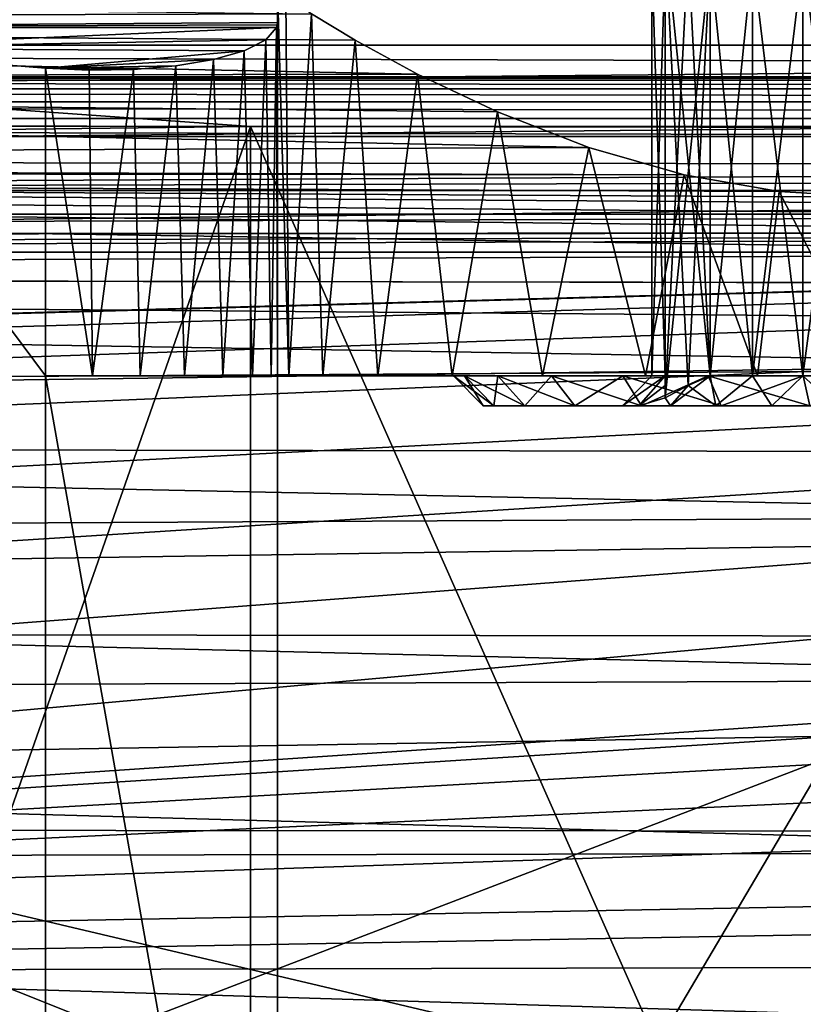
# Model space of a CAD drawing. Header units: millimetres. Extents: x -143 to 143, y -35 to 35.
# Tile 174 of 256: x -15 to -2, y 0 to 17. Entities that reach past the tile are written whole.
import ezdxf

# ---------------------------------------------------------------- set-up
doc = ezdxf.new("R2010")
doc.units = ezdxf.units.MM
doc.header["$LTSCALE"] = 65.185185
for name, color, linetype in [('100', 7, 'CONTINUOUS'), ('111', 7, 'CONTINUOUS'), ('22', 7, 'CONTINUOUS'), ('24', 7, 'CONTINUOUS'), ('26', 7, 'CONTINUOUS'), ('27', 7, 'CONTINUOUS'), ('30', 7, 'CONTINUOUS'), ('348', 7, 'CONTINUOUS'), ('349', 7, 'CONTINUOUS'), ('351', 7, 'CONTINUOUS'), ('353', 7, 'CONTINUOUS'), ('361', 7, 'CONTINUOUS'), ('363', 7, 'CONTINUOUS'), ('364', 7, 'CONTINUOUS'), ('365', 7, 'CONTINUOUS'), ('366', 7, 'CONTINUOUS'), ('367', 7, 'CONTINUOUS'), ('45', 7, 'CONTINUOUS'), ('46', 7, 'CONTINUOUS'), ('58', 7, 'CONTINUOUS'), ('71', 7, 'CONTINUOUS'), ('74', 7, 'CONTINUOUS'), ('76', 7, 'CONTINUOUS'), ('77', 7, 'CONTINUOUS'), ('78', 7, 'CONTINUOUS'), ('79', 7, 'CONTINUOUS'), ('86', 7, 'CONTINUOUS'), ('95', 7, 'CONTINUOUS'), ('96', 7, 'CONTINUOUS')]:
    doc.layers.add(name, color=color, linetype=linetype)

msp = doc.modelspace()

# ---------------------------------------------------------------- linework, layer by layer
at = {"layer": '100', "linetype": 'CONTINUOUS'}
for points in [[(22.191, 14.113, -17.5), (-48.549, 14.113, -17.5), (22.191, -14.113, -17.5), (22.191, 14.113, -17.5)], [(-48.549, 14.113, -17.5), (-48.549, -14.113, -17.5), (22.191, -14.113, -17.5), (-48.549, 14.113, -17.5)]]:
    msp.add_3dface(points, dxfattribs=at)
at = {"layer": '111', "linetype": 'CONTINUOUS'}
for points in [[(-49, 13.712, -20.5), (22.5, 13.712, -20.5), (-49, -13.712, -20.5), (-49, 13.712, -20.5)], [(22.5, 13.712, -20.5), (22.5, -13.712, -20.5), (-49, -13.712, -20.5), (22.5, 13.712, -20.5)]]:
    msp.add_3dface(points, dxfattribs=at)
at = {"layer": '22', "linetype": 'CONTINUOUS'}
for points in [[(-42.043, 17.45, 1.325), (-9.931, 17.077, 3.825), (-51.716, 16.954, 4.338), (-42.043, 17.45, 1.325)], [(-22.568, 16.846, -4.741), (-10.5, 17.387, -1.982), (-32.18, 17.413, -1.747), (-22.568, 16.846, -4.741)], [(-10.5, 16.932, -4.423), (-10.5, 17.387, -1.982), (-22.568, 16.846, -4.741), (-10.5, 16.932, -4.423)], [(-9.931, 17.077, 3.825), (-9.199, 16.636, 5.432), (-51.716, 16.954, 4.338), (-9.931, 17.077, 3.825)], [(-51.716, 16.954, 4.338), (-8.15, 16.065, 6.94), (-60.782, 15.967, 7.162), (-51.716, 16.954, 4.338)], [(-9.199, 16.636, 5.432), (-8.15, 16.065, 6.94), (-51.716, 16.954, 4.338), (-9.199, 16.636, 5.432)], [(-10.504, 16.889, -4.582), (-10.5, 16.932, -4.423), (-22.568, 16.846, -4.741), (-10.504, 16.889, -4.582)], [(-10.517, 16.846, -4.741), (-10.504, 16.889, -4.582), (-22.568, 16.846, -4.741), (-10.517, 16.846, -4.741)], [(-8.15, 16.065, 6.94), (-6.811, 15.43, 8.257), (-60.782, 15.967, 7.162), (-8.15, 16.065, 6.94)], [(-60.782, 15.967, 7.162), (-5.278, 14.834, 9.285), (-68.905, 14.571, 9.692), (-60.782, 15.967, 7.162)], [(-6.811, 15.43, 8.257), (-5.278, 14.834, 9.285), (-60.782, 15.967, 7.162), (-6.811, 15.43, 8.257)], [(-5.278, 14.834, 9.285), (-3.679, 14.374, 9.981), (-68.905, 14.571, 9.692), (-5.278, 14.834, 9.285)], [(-68.905, 14.571, 9.692), (-3.679, 14.374, 9.981), (-69.387, 14.513, 9.779), (-68.905, 14.571, 9.692)], [(-69.387, 14.513, 9.779), (-3.679, 14.374, 9.981), (-84, 14.458, 9.859), (-69.387, 14.513, 9.779)], [(-2.083, 14.094, 10.374), (-0.5, 14, 10.5), (-84, 14.458, 9.859), (-2.083, 14.094, 10.374)], [(-84, 14.458, 9.859), (-0.5, 14, 10.5), (6.534, 13.86, 10.684), (-84, 14.458, 9.859)], [(-3.679, 14.374, 9.981), (-2.083, 14.094, 10.374), (-84, 14.458, 9.859), (-3.679, 14.374, 9.981)], [(-84, 12.678, 12.063), (-84, 14.458, 9.859), (7.875, 13.044, 11.667), (-84, 12.678, 12.063)], [(7.875, 13.044, 11.667), (-84, 14.458, 9.859), (7.476, 13.411, 11.242), (7.875, 13.044, 11.667)], [(7.476, 13.411, 11.242), (-84, 14.458, 9.859), (7.023, 13.679, 10.915), (7.476, 13.411, 11.242)], [(7.023, 13.679, 10.915), (-84, 14.458, 9.859), (6.534, 13.86, 10.684), (7.023, 13.679, 10.915)], [(8.198, 12.557, 12.189), (-84, 12.678, 12.063), (7.875, 13.044, 11.667), (8.198, 12.557, 12.189)], [(-84, 10.566, 13.95), (-84, 12.678, 12.063), (8.5, 11.136, 13.5), (-84, 10.566, 13.95)], [(8.5, 11.136, 13.5), (-84, 12.678, 12.063), (8.418, 11.929, 12.805), (8.5, 11.136, 13.5)], [(8.418, 11.929, 12.805), (-84, 12.678, 12.063), (8.198, 12.557, 12.189), (8.418, 11.929, 12.805)], [(8.5, 8.654, 15.21), (-84, 10.566, 13.95), (8.5, 11.136, 13.5), (8.5, 8.654, 15.21)], [(-84, 8.177, 15.472), (-84, 10.566, 13.95), (8.5, 8.654, 15.21), (-84, 8.177, 15.472)], [(8.5, 5.916, 16.47), (-84, 8.177, 15.472), (8.5, 8.654, 15.21), (8.5, 5.916, 16.47)], [(-84, 5.574, 16.589), (-84, 8.177, 15.472), (8.5, 5.916, 16.47), (-84, 5.574, 16.589)], [(8.5, 3.003, 17.24), (-84, 5.574, 16.589), (8.5, 5.916, 16.47), (8.5, 3.003, 17.24)], [(-84, 2.824, 17.271), (-84, 5.574, 16.589), (8.5, 3.003, 17.24), (-84, 2.824, 17.271)], [(8.5, 0, 17.5), (-84, 2.824, 17.271), (8.5, 3.003, 17.24), (8.5, 0, 17.5)], [(-84, 0, 17.5), (-84, 2.824, 17.271), (8.5, 0, 17.5), (-84, 0, 17.5)]]:
    msp.add_3dface(points, dxfattribs=at)
at = {"layer": '24', "linetype": 'CONTINUOUS'}
for points in [[(-49, 13.712, -20.5), (-89.5, 13.357, -24), (22.5, 13.712, -20.5), (-49, 13.712, -20.5)], [(22.5, 13.712, -20.5), (-89.5, 13.357, -24), (51.977, 13.424, -23.236), (22.5, 13.712, -20.5)], [(-89.5, 13.357, -24), (-62, 13.357, -24), (51.977, 13.424, -23.236), (-89.5, 13.357, -24)], [(51.977, 13.424, -23.236), (-62, 13.357, -24), (-62, 13.192, -26.248), (51.977, 13.424, -23.236)], [(48.938, 13.077, -28.5), (51.977, 13.424, -23.236), (-62, 13.077, -28.5), (48.938, 13.077, -28.5)], [(-62, 13.077, -28.5), (51.977, 13.424, -23.236), (-62, 13.192, -26.248), (-62, 13.077, -28.5)]]:
    msp.add_3dface(points, dxfattribs=at)
at = {"layer": '26', "linetype": 'CONTINUOUS'}
for points in [[(-68.5, 15.217, -11.361), (-10.956, 15.187, -11.5), (-21.872, 15.961, -8.1), (-68.5, 15.217, -11.361)], [(-58.564, 14.619, -14.418), (-10.956, 15.187, -11.5), (-68.5, 15.217, -11.361), (-58.564, 14.619, -14.418)], [(2.5, 15.187, -11.5), (-10.956, 15.187, -11.5), (-58.564, 14.619, -14.418), (2.5, 15.187, -11.5)], [(34.5, 14.528, -14.936), (2.5, 15.187, -11.5), (-58.564, 14.619, -14.418), (34.5, 14.528, -14.936)], [(-48.549, 14.113, -17.5), (34.5, 14.528, -14.936), (-58.564, 14.619, -14.418), (-48.549, 14.113, -17.5)], [(28.355, 14.312, -16.216), (34.5, 14.528, -14.936), (-48.549, 14.113, -17.5), (28.355, 14.312, -16.216)], [(22.191, 14.113, -17.5), (28.355, 14.312, -16.216), (-48.549, 14.113, -17.5), (22.191, 14.113, -17.5)]]:
    msp.add_3dface(points, dxfattribs=at)
at = {"layer": '27', "linetype": 'CONTINUOUS'}
for points in [[(-10.517, 16.846, -4.741), (-22.568, 16.846, -4.741), (-18.49, 16.497, -6.011), (-10.517, 16.846, -4.741)], [(-10.697, 16.637, -5.492), (-10.517, 16.846, -4.741), (-18.49, 16.497, -6.011), (-10.697, 16.637, -5.492)], [(-11.058, 16.455, -6.167), (-10.697, 16.637, -5.492), (-18.49, 16.497, -6.011), (-11.058, 16.455, -6.167)], [(-14.392, 16.164, -7.288), (-11.058, 16.455, -6.167), (-18.49, 16.497, -6.011), (-14.392, 16.164, -7.288)], [(-11.573, 16.309, -6.723), (-11.058, 16.455, -6.167), (-14.392, 16.164, -7.288), (-11.573, 16.309, -6.723)], [(-12.205, 16.204, -7.13), (-11.573, 16.309, -6.723), (-14.392, 16.164, -7.288), (-12.205, 16.204, -7.13)], [(-12.914, 16.144, -7.366), (-12.205, 16.204, -7.13), (-14.392, 16.164, -7.288), (-12.914, 16.144, -7.366)], [(-13.658, 16.131, -7.419), (-12.914, 16.144, -7.366), (-14.392, 16.164, -7.288), (-13.658, 16.131, -7.419)]]:
    msp.add_3dface(points, dxfattribs=at)
at = {"layer": '30', "linetype": 'CONTINUOUS'}
for points in [[(48.938, 13.077, -28.5), (-62, 13.077, -28.5), (48.938, -13.077, -28.5), (48.938, 13.077, -28.5)], [(-62, 13.077, -28.5), (-62, -13.077, -28.5), (48.938, -13.077, -28.5), (-62, 13.077, -28.5)]]:
    msp.add_3dface(points, dxfattribs=at)
at = {"layer": '348', "linetype": 'CONTINUOUS'}
for points in [[(-7.361, 11, 1.68), (-7.55, 11, 0), (-6.873, 10.5, 1.569), (-7.361, 11, 1.68)], [(-7.55, 11, 0), (-7.361, 11, -1.68), (-7.05, 10.5), (-7.55, 11, 0)], [(-6.873, 10.5, 1.569), (-7.55, 11, 0), (-7.05, 10.5), (-6.873, 10.5, 1.569)], [(-6.802, 11, 3.276), (-7.361, 11, 1.68), (-6.352, 10.5, 3.059), (-6.802, 11, 3.276)], [(-6.352, 10.5, 3.059), (-7.361, 11, 1.68), (-6.873, 10.5, 1.569), (-6.352, 10.5, 3.059)], [(-7.361, 11, -1.68), (-6.802, 11, -3.276), (-6.873, 10.5, -1.569), (-7.361, 11, -1.68)], [(-7.05, 10.5), (-7.361, 11, -1.68), (-6.873, 10.5, -1.569), (-7.05, 10.5)], [(-6.873, 10.5, -1.569), (-6.802, 11, -3.276), (-6.352, 10.5, -3.059), (-6.873, 10.5, -1.569)], [(-5.903, 11, 4.707), (-6.802, 11, 3.276), (-5.512, 10.5, 4.396), (-5.903, 11, 4.707)], [(-5.512, 10.5, 4.396), (-6.802, 11, 3.276), (-6.352, 10.5, 3.059), (-5.512, 10.5, 4.396)], [(-6.802, 11, -3.276), (-5.903, 11, -4.707), (-6.352, 10.5, -3.059), (-6.802, 11, -3.276)], [(-6.352, 10.5, -3.059), (-5.903, 11, -4.707), (-5.512, 10.5, -4.396), (-6.352, 10.5, -3.059)], [(-4.707, 11, 5.903), (-5.903, 11, 4.707), (-4.396, 10.5, 5.512), (-4.707, 11, 5.903)], [(-4.396, 10.5, 5.512), (-5.903, 11, 4.707), (-5.512, 10.5, 4.396), (-4.396, 10.5, 5.512)], [(-5.903, 11, -4.707), (-4.707, 11, -5.903), (-5.512, 10.5, -4.396), (-5.903, 11, -4.707)], [(-5.512, 10.5, -4.396), (-4.707, 11, -5.903), (-4.396, 10.5, -5.512), (-5.512, 10.5, -4.396)], [(-3.276, 11, 6.802), (-4.707, 11, 5.903), (-3.059, 10.5, 6.352), (-3.276, 11, 6.802)], [(-3.059, 10.5, 6.352), (-4.707, 11, 5.903), (-4.396, 10.5, 5.512), (-3.059, 10.5, 6.352)], [(-4.707, 11, -5.903), (-3.276, 11, -6.802), (-4.396, 10.5, -5.512), (-4.707, 11, -5.903)], [(-4.396, 10.5, -5.512), (-3.276, 11, -6.802), (-3.059, 10.5, -6.352), (-4.396, 10.5, -5.512)], [(-1.68, 11, 7.361), (-3.276, 11, 6.802), (-1.569, 10.5, 6.873), (-1.68, 11, 7.361)], [(-1.569, 10.5, 6.873), (-3.276, 11, 6.802), (-3.059, 10.5, 6.352), (-1.569, 10.5, 6.873)], [(-3.276, 11, -6.802), (-1.68, 11, -7.361), (-3.059, 10.5, -6.352), (-3.276, 11, -6.802)], [(-3.059, 10.5, -6.352), (-1.68, 11, -7.361), (-1.569, 10.5, -6.873), (-3.059, 10.5, -6.352)], [(-1.68, 11, -7.361), (0, 11, -7.55), (-1.569, 10.5, -6.873), (-1.68, 11, -7.361)]]:
    msp.add_3dface(points, dxfattribs=at)
at = {"layer": '349', "linetype": 'CONTINUOUS'}
for points in [[(-6.873, 10.5, 1.569), (-7.05, 10.5), (-6.873, 10.5, -1.569), (-6.873, 10.5, 1.569)], [(-6.352, 10.5, 3.059), (-6.873, 10.5, 1.569), (-6.352, 10.5, -3.059), (-6.352, 10.5, 3.059)], [(-6.873, 10.5, 1.569), (-6.873, 10.5, -1.569), (-6.352, 10.5, -3.059), (-6.873, 10.5, 1.569)], [(-5.512, 10.5, 4.396), (-6.352, 10.5, 3.059), (-5.512, 10.5, -4.396), (-5.512, 10.5, 4.396)], [(-6.352, 10.5, 3.059), (-6.352, 10.5, -3.059), (-5.512, 10.5, -4.396), (-6.352, 10.5, 3.059)], [(-4.396, 10.5, 5.512), (-5.512, 10.5, 4.396), (-4.441, 10.5, 1.684), (-4.396, 10.5, 5.512)], [(-5.512, 10.5, 4.396), (-5.512, 10.5, -4.396), (-4.396, 10.5, -5.512), (-5.512, 10.5, 4.396)], [(-5.512, 10.5, 4.396), (-4.396, 10.5, -5.512), (-4.715, 10.5, -0.573), (-5.512, 10.5, 4.396)], [(-4.441, 10.5, 1.684), (-5.512, 10.5, 4.396), (-4.715, 10.5, 0.573), (-4.441, 10.5, 1.684)], [(-4.715, 10.5, 0.573), (-5.512, 10.5, 4.396), (-4.715, 10.5, -0.573), (-4.715, 10.5, 0.573)], [(-4.715, 10.5, -0.573), (-4.396, 10.5, -5.512), (-4.441, 10.5, -1.684), (-4.715, 10.5, -0.573)], [(-3.909, 10.5, 2.698), (-4.396, 10.5, 5.512), (-4.441, 10.5, 1.684), (-3.909, 10.5, 2.698)], [(-4.441, 10.5, -1.684), (-4.396, 10.5, -5.512), (-3.909, 10.5, -2.698), (-4.441, 10.5, -1.684)], [(-3.059, 10.5, 6.352), (-4.396, 10.5, 5.512), (-3.15, 10.5, 3.555), (-3.059, 10.5, 6.352)], [(-3.15, 10.5, 3.555), (-4.396, 10.5, 5.512), (-3.909, 10.5, 2.698), (-3.15, 10.5, 3.555)], [(-4.396, 10.5, -5.512), (-3.059, 10.5, -6.352), (-3.909, 10.5, -2.698), (-4.396, 10.5, -5.512)], [(-3.909, 10.5, -2.698), (-3.059, 10.5, -6.352), (-3.15, 10.5, -3.555), (-3.909, 10.5, -2.698)], [(-2.207, 10.5, 4.206), (-3.059, 10.5, 6.352), (-3.15, 10.5, 3.555), (-2.207, 10.5, 4.206)], [(-3.15, 10.5, -3.555), (-3.059, 10.5, -6.352), (-2.207, 10.5, -4.206), (-3.15, 10.5, -3.555)], [(-1.569, 10.5, 6.873), (-3.059, 10.5, 6.352), (-2.207, 10.5, 4.206), (-1.569, 10.5, 6.873)], [(-3.059, 10.5, -6.352), (-1.569, 10.5, -6.873), (-2.207, 10.5, -4.206), (-3.059, 10.5, -6.352)], [(-1.137, 10.5, 4.612), (-1.569, 10.5, 6.873), (-2.207, 10.5, 4.206), (-1.137, 10.5, 4.612)], [(-2.207, 10.5, -4.206), (-1.569, 10.5, -6.873), (-1.137, 10.5, -4.612), (-2.207, 10.5, -4.206)]]:
    msp.add_3dface(points, dxfattribs=at)
at = {"layer": '351', "linetype": 'CONTINUOUS'}
for points in [[(-4.441, 10.5, 1.684), (-4.715, 10.5, 0.573), (-4, 11, 1.436), (-4.441, 10.5, 1.684)], [(-4.715, 10.5, 0.573), (-4.715, 10.5, -0.573), (-4.222, 11, 0.487), (-4.715, 10.5, 0.573)], [(-4, 11, 1.436), (-4.715, 10.5, 0.573), (-4.222, 11, 0.487), (-4, 11, 1.436)], [(-4.715, 10.5, -0.573), (-4.441, 10.5, -1.684), (-4, 11, -1.436), (-4.715, 10.5, -0.573)], [(-4.222, 11, 0.487), (-4.715, 10.5, -0.573), (-4.222, 11, -0.487), (-4.222, 11, 0.487)], [(-4.222, 11, -0.487), (-4.715, 10.5, -0.573), (-4, 11, -1.436), (-4.222, 11, -0.487)], [(-4, 10.838, 1.862), (-4.441, 10.5, 1.684), (-4, 11, 1.436), (-4, 10.838, 1.862)], [(-4, 11, -1.436), (-4.441, 10.5, -1.684), (-4, 10.838, -1.861), (-4, 11, -1.436)], [(-3.15, 10.5, 3.555), (-3.909, 10.5, 2.698), (-3.244, 11, 2.746), (-3.15, 10.5, 3.555)], [(-3.244, 11, 2.746), (-3.909, 10.5, 2.698), (-3.612, 10.838, 2.533), (-3.244, 11, 2.746)], [(-3.15, 10.5, -3.555), (-3.244, 11, -2.746), (-3.613, 10.838, -2.533), (-3.15, 10.5, -3.555)], [(-2.533, 11, 3.413), (-3.15, 10.5, 3.555), (-3.244, 11, 2.746), (-2.533, 11, 3.413)], [(-3.244, 11, -2.746), (-3.15, 10.5, -3.555), (-2.533, 11, -3.413), (-3.244, 11, -2.746)], [(-2.207, 10.5, 4.206), (-3.15, 10.5, 3.555), (-2.533, 11, 3.413), (-2.207, 10.5, 4.206)], [(-3.15, 10.5, -3.555), (-2.207, 10.5, -4.206), (-2.533, 11, -3.413), (-3.15, 10.5, -3.555)], [(-1.689, 11, 3.9), (-2.207, 10.5, 4.206), (-2.533, 11, 3.413), (-1.689, 11, 3.9)], [(-2.533, 11, -3.413), (-2.207, 10.5, -4.206), (-1.689, 11, -3.9), (-2.533, 11, -3.413)], [(-1.137, 10.5, 4.612), (-2.207, 10.5, 4.206), (-1.689, 11, 3.9), (-1.137, 10.5, 4.612)], [(-2.207, 10.5, -4.206), (-1.137, 10.5, -4.612), (-1.689, 11, -3.9), (-2.207, 10.5, -4.206)], [(-0.756, 11, 4.182), (-1.137, 10.5, 4.612), (-1.689, 11, 3.9), (-0.756, 11, 4.182)], [(-1.689, 11, -3.9), (-1.137, 10.5, -4.612), (-0.756, 11, -4.182), (-1.689, 11, -3.9)], [(-4, 10.631, 2.309), (-4.441, 10.5, 1.684), (-4, 10.838, 1.862), (-4, 10.631, 2.309)], [(-4, 10.838, -1.861), (-4.441, 10.5, -1.684), (-4, 10.631, -2.309), (-4, 10.838, -1.861)], [(-3.612, 10.838, 2.533), (-3.909, 10.5, 2.698), (-4, 10.631, 2.309), (-3.612, 10.838, 2.533)], [(-4, 10.631, -2.309), (-3.909, 10.5, -2.698), (-3.613, 10.838, -2.533), (-4, 10.631, -2.309)], [(-3.909, 10.5, -2.698), (-3.15, 10.5, -3.555), (-3.613, 10.838, -2.533), (-3.909, 10.5, -2.698)], [(-3.909, 10.5, 2.698), (-4.441, 10.5, 1.684), (-4, 10.631, 2.309), (-3.909, 10.5, 2.698)], [(-4.441, 10.5, -1.684), (-3.909, 10.5, -2.698), (-4, 10.631, -2.309), (-4.441, 10.5, -1.684)]]:
    msp.add_3dface(points, dxfattribs=at)
at = {"layer": '353', "linetype": 'CONTINUOUS'}
for points in [[(-4, 18.369, -2.309), (-4, 10.631, -2.309), (-3.612, 18.162, -2.533), (-4, 18.369, -2.309)], [(-3.612, 18.162, -2.533), (-4, 10.631, -2.309), (-3.244, 18, -2.746), (-3.612, 18.162, -2.533)], [(-4, 10.631, -2.309), (-3.613, 10.838, -2.533), (-3.244, 18, -2.746), (-4, 10.631, -2.309)], [(-3.613, 10.838, -2.533), (-3.244, 11, -2.746), (-3.244, 18, -2.746), (-3.613, 10.838, -2.533)]]:
    msp.add_3dface(points, dxfattribs=at)
at = {"layer": '361', "linetype": 'CONTINUOUS'}
for points in [[(-3.244, 11, 2.746), (-3.612, 10.838, 2.533), (-4, 18.369, 2.309), (-3.244, 11, 2.746)], [(-3.613, 18.162, 2.533), (-3.244, 11, 2.746), (-4, 18.369, 2.309), (-3.613, 18.162, 2.533)], [(-3.612, 10.838, 2.533), (-4, 10.631, 2.309), (-4, 18.369, 2.309), (-3.612, 10.838, 2.533)], [(-3.244, 18, 2.746), (-3.244, 11, 2.746), (-3.613, 18.162, 2.533), (-3.244, 18, 2.746)]]:
    msp.add_3dface(points, dxfattribs=at)
at = {"layer": '363', "linetype": 'CONTINUOUS'}
for points in [[(-3.244, 11, -2.746), (-2.533, 11, -3.413), (-3.244, 18, -2.746), (-3.244, 11, -2.746)], [(-3.244, 18, -2.746), (-2.533, 11, -3.413), (-2.533, 18, -3.413), (-3.244, 18, -2.746)], [(-2.533, 11, -3.413), (-1.689, 11, -3.9), (-2.533, 18, -3.413), (-2.533, 11, -3.413)], [(-1.689, 11, -3.9), (-1.689, 18, -3.9), (-2.533, 18, -3.413), (-1.689, 11, -3.9)], [(-1.689, 11, -3.9), (-0.756, 11, -4.182), (-1.689, 18, -3.9), (-1.689, 11, -3.9)], [(-0.756, 11, -4.182), (-0.756, 18, -4.182), (-1.689, 18, -3.9), (-0.756, 11, -4.182)]]:
    msp.add_3dface(points, dxfattribs=at)
at = {"layer": '364', "linetype": 'CONTINUOUS'}
for points in [[(-4, 11, 1.436), (-4.222, 11, 0.487), (-4, 18, 1.436), (-4, 11, 1.436)], [(-4.222, 11, 0.487), (-4.222, 11, -0.487), (-4.222, 18, 0.487), (-4.222, 11, 0.487)], [(-4.222, 11, 0.487), (-4.222, 18, 0.487), (-4, 18, 1.436), (-4.222, 11, 0.487)], [(-4.222, 11, -0.487), (-4, 11, -1.436), (-4.222, 18, -0.487), (-4.222, 11, -0.487)], [(-4.222, 11, -0.487), (-4.222, 18, -0.487), (-4.222, 18, 0.487), (-4.222, 11, -0.487)], [(-4, 11, -1.436), (-4, 18, -1.436), (-4.222, 18, -0.487), (-4, 11, -1.436)]]:
    msp.add_3dface(points, dxfattribs=at)
at = {"layer": '365', "linetype": 'CONTINUOUS'}
for points in [[(-2.533, 11, 3.413), (-3.244, 11, 2.746), (-2.533, 18, 3.413), (-2.533, 11, 3.413)], [(-3.244, 11, 2.746), (-3.244, 18, 2.746), (-2.533, 18, 3.413), (-3.244, 11, 2.746)], [(-1.689, 11, 3.9), (-2.533, 11, 3.413), (-1.689, 18, 3.9), (-1.689, 11, 3.9)], [(-2.533, 11, 3.413), (-2.533, 18, 3.413), (-1.689, 18, 3.9), (-2.533, 11, 3.413)], [(-0.756, 11, 4.182), (-1.689, 11, 3.9), (-0.756, 18, 4.182), (-0.756, 11, 4.182)], [(-0.756, 18, 4.182), (-1.689, 11, 3.9), (-1.689, 18, 3.9), (-0.756, 18, 4.182)]]:
    msp.add_3dface(points, dxfattribs=at)
at = {"layer": '366', "linetype": 'CONTINUOUS'}
for points in [[(-4, 11, -1.436), (-4, 10.838, -1.861), (-4, 18.369, -2.309), (-4, 11, -1.436)], [(-4, 11, -1.436), (-4, 18.369, -2.309), (-4, 18.162, -1.862), (-4, 11, -1.436)], [(-4, 10.838, -1.861), (-4, 10.631, -2.309), (-4, 18.369, -2.309), (-4, 10.838, -1.861)], [(-4, 11, -1.436), (-4, 18.162, -1.862), (-4, 18, -1.436), (-4, 11, -1.436)]]:
    msp.add_3dface(points, dxfattribs=at)
at = {"layer": '367', "linetype": 'CONTINUOUS'}
for points in [[(-4, 18.369, 2.309), (-4, 10.631, 2.309), (-4, 18.162, 1.861), (-4, 18.369, 2.309)], [(-4, 10.631, 2.309), (-4, 18, 1.436), (-4, 18.162, 1.861), (-4, 10.631, 2.309)], [(-4, 10.631, 2.309), (-4, 10.838, 1.862), (-4, 18, 1.436), (-4, 10.631, 2.309)], [(-4, 10.838, 1.862), (-4, 11, 1.436), (-4, 18, 1.436), (-4, 10.838, 1.862)]]:
    msp.add_3dface(points, dxfattribs=at)
at = {"layer": '45', "linetype": 'CONTINUOUS'}
for points in [[(-92.5, 15.016, -31.5), (92.5, 15.016, -31.5), (-75, 10.4, -31.5), (-92.5, 15.016, -31.5)], [(-75, 10.4, -31.5), (92.5, 15.016, -31.5), (-74.84, 10.399, -31.5), (-75, 10.4, -31.5)], [(-74.84, 10.399, -31.5), (92.5, 15.016, -31.5), (-74.679, 10.395, -31.5), (-74.84, 10.399, -31.5)], [(-74.679, 10.395, -31.5), (92.5, 15.016, -31.5), (-72.564, 10.111, -31.5), (-74.679, 10.395, -31.5)], [(-72.564, 10.111, -31.5), (92.5, 15.016, -31.5), (-70.531, 9.391, -31.5), (-72.564, 10.111, -31.5)], [(-70.531, 9.391, -31.5), (92.5, 15.016, -31.5), (-68.691, 8.268, -31.5), (-70.531, 9.391, -31.5)], [(-68.691, 8.268, -31.5), (92.5, 15.016, -31.5), (-67.122, 6.79, -31.5), (-68.691, 8.268, -31.5)], [(-67.122, 6.79, -31.5), (92.5, 15.016, -31.5), (-65.892, 5.02, -31.5), (-67.122, 6.79, -31.5)], [(-65.892, 5.02, -31.5), (92.5, 15.016, -31.5), (-65.052, 3.034, -31.5), (-65.892, 5.02, -31.5)], [(-65.052, 3.034, -31.5), (92.5, 15.016, -31.5), (-64.641, 0.918, -31.5), (-65.052, 3.034, -31.5)], [(-64.641, 0.918, -31.5), (92.5, 15.016, -31.5), (72.877, 10.181, -31.5), (-64.641, 0.918, -31.5)], [(70.823, 9.524, -31.5), (-64.641, 0.918, -31.5), (72.877, 10.181, -31.5), (70.823, 9.524, -31.5)], [(68.95, 8.459, -31.5), (-64.641, 0.918, -31.5), (70.823, 9.524, -31.5), (68.95, 8.459, -31.5)], [(67.336, 7.03, -31.5), (-64.641, 0.918, -31.5), (68.95, 8.459, -31.5), (67.336, 7.03, -31.5)], [(66.051, 5.299, -31.5), (-64.641, 0.918, -31.5), (67.336, 7.03, -31.5), (66.051, 5.299, -31.5)], [(65.151, 3.34, -31.5), (-64.641, 0.918, -31.5), (66.051, 5.299, -31.5), (65.151, 3.34, -31.5)], [(64.674, 1.238, -31.5), (-64.641, 0.918, -31.5), (65.151, 3.34, -31.5), (64.674, 1.238, -31.5)], [(64.641, -0.918, -31.5), (-64.641, 0.918, -31.5), (64.674, 1.238, -31.5), (64.641, -0.918, -31.5)], [(-64.674, -1.238, -31.5), (-64.641, 0.918, -31.5), (64.641, -0.918, -31.5), (-64.674, -1.238, -31.5)]]:
    msp.add_3dface(points, dxfattribs=at)
at = {"layer": '46', "linetype": 'CONTINUOUS'}
for points in [[(92.5, 16.016, -30.521), (92.5, 15.962, -30.825), (-92.5, 16.016, -30.521), (92.5, 16.016, -30.521)], [(-92.5, 16.016, -30.521), (92.5, 15.962, -30.825), (-92.5, 15.962, -30.825), (-92.5, 16.016, -30.521)], [(92.5, 15.962, -30.825), (92.5, 15.818, -31.098), (-92.5, 15.962, -30.825), (92.5, 15.962, -30.825)], [(-92.5, 15.962, -30.825), (92.5, 15.818, -31.098), (-92.5, 15.818, -31.098), (-92.5, 15.962, -30.825)], [(92.5, 15.818, -31.098), (92.5, 15.597, -31.314), (-92.5, 15.818, -31.098), (92.5, 15.818, -31.098)], [(-92.5, 15.818, -31.098), (92.5, 15.597, -31.314), (-92.5, 15.597, -31.314), (-92.5, 15.818, -31.098)], [(92.5, 15.597, -31.314), (92.5, 15.321, -31.452), (-92.5, 15.597, -31.314), (92.5, 15.597, -31.314)], [(-92.5, 15.597, -31.314), (92.5, 15.321, -31.452), (-92.5, 15.321, -31.452), (-92.5, 15.597, -31.314)], [(92.5, 15.321, -31.452), (92.5, 15.016, -31.5), (-92.5, 15.321, -31.452), (92.5, 15.321, -31.452)], [(92.5, 15.016, -31.5), (-92.5, 15.016, -31.5), (-92.5, 15.321, -31.452), (92.5, 15.016, -31.5)]]:
    msp.add_3dface(points, dxfattribs=at)
at = {"layer": '58', "linetype": 'CONTINUOUS'}
for points in [[(-14.392, 16.164, -7.288), (-18.49, 16.497, -6.011), (-14.392, 11, -7.288), (-14.392, 16.164, -7.288)], [(-14.392, -16.164, -7.288), (-18.49, 16.497, -6.011), (-18.49, -16.497, -6.011), (-14.392, -16.164, -7.288)], [(-18.49, 16.497, -6.011), (-14.392, -16.164, -7.288), (-14.392, -11, -7.288), (-18.49, 16.497, -6.011)], [(-14.392, 11, -7.288), (-18.49, 16.497, -6.011), (-14.392, -11, -7.288), (-14.392, 11, -7.288)], [(-10.5, 11, -8.5), (-14.392, 11, -7.288), (-10.5, -11, -8.5), (-10.5, 11, -8.5)], [(-10.5, -11, -8.5), (-14.392, 11, -7.288), (-14.392, -11, -7.288), (-10.5, -11, -8.5)]]:
    msp.add_3dface(points, dxfattribs=at)
at = {"layer": '71', "linetype": 'CONTINUOUS'}
for points in [[(92.5, 16.937, 11.55), (92.5, 18.578, 8.665), (-92.5, 17.321, 10.965), (92.5, 16.937, 11.55)], [(92.5, 16.937, 11.55), (-92.5, 17.321, 10.965), (-92.5, 15.248, 13.703), (92.5, 16.937, 11.55)], [(92.5, 14.852, 14.131), (92.5, 16.937, 11.55), (-92.5, 15.248, 13.703), (92.5, 14.852, 14.131)], [(92.5, 14.852, 14.131), (-92.5, 15.248, 13.703), (-92.5, 12.746, 16.056), (92.5, 14.852, 14.131)], [(92.5, 12.377, 16.342), (92.5, 14.852, 14.131), (-92.5, 12.746, 16.056), (92.5, 12.377, 16.342)], [(92.5, 12.377, 16.342), (-92.5, 12.746, 16.056), (-92.5, 9.887, 17.958), (92.5, 12.377, 16.342)], [(92.5, 9.579, 18.125), (92.5, 12.377, 16.342), (-92.5, 9.887, 17.958), (92.5, 9.579, 18.125)], [(92.5, 9.579, 18.125), (-92.5, 9.887, 17.958), (-92.5, 6.749, 19.357), (92.5, 9.579, 18.125)], [(92.5, 6.529, 19.433), (92.5, 9.579, 18.125), (-92.5, 6.749, 19.357), (92.5, 6.529, 19.433)], [(92.5, 6.529, 19.433), (-92.5, 6.749, 19.357), (-92.5, 3.423, 20.212), (92.5, 6.529, 19.433)], [(92.5, 3.308, 20.231), (92.5, 6.529, 19.433), (-92.5, 3.423, 20.212), (92.5, 3.308, 20.231)], [(92.5, 3.308, 20.231), (-92.5, 3.423, 20.212), (-92.5, 0, 20.5), (92.5, 3.308, 20.231)], [(92.5, 0, 20.5), (92.5, 3.308, 20.231), (-92.5, 0, 20.5), (92.5, 0, 20.5)]]:
    msp.add_3dface(points, dxfattribs=at)
at = {"layer": '74', "linetype": 'CONTINUOUS'}
for points in [[(92.5, 17.793, -13.762), (92.5, 16.551, -22.104), (-92.5, 17.793, -13.762), (92.5, 17.793, -13.762)], [(92.5, 16.551, -22.104), (-92.5, 16.551, -22.104), (-92.5, 17.793, -13.762), (92.5, 16.551, -22.104)], [(92.5, 16.551, -22.104), (92.5, 16.016, -30.521), (-92.5, 16.551, -22.104), (92.5, 16.551, -22.104)], [(92.5, 16.016, -30.521), (-92.5, 16.016, -30.521), (-92.5, 16.551, -22.104), (92.5, 16.016, -30.521)]]:
    msp.add_3dface(points, dxfattribs=at)
at = {"layer": '76', "linetype": 'CONTINUOUS'}
for points in [[(-14.392, 11, -7.288), (-10.5, 11, -8.5), (-13.603, 11, -7.422), (-14.392, 11, -7.288)], [(-13.603, 11, -7.422), (-10.5, 11, -8.5), (-12.807, 11, -7.342), (-13.603, 11, -7.422)], [(-12.807, 11, -7.342), (-10.5, 11, -8.5), (-12.06, 11, -7.055), (-12.807, 11, -7.342)], [(-12.06, 11, -7.055), (-10.5, 11, -8.5), (-11.416, 11, -6.581), (-12.06, 11, -7.055)], [(-11.416, 11, -6.581), (-10.5, 11, -8.5), (-10.919, 11, -5.953), (-11.416, 11, -6.581)], [(-10.919, 11, -5.953), (-10.5, 11, -8.5), (-10.607, 11, -5.217), (-10.919, 11, -5.953)], [(-10.607, 11, -5.217), (-10.5, 11, -8.5), (-10.5, 11, -4.423), (-10.607, 11, -5.217)], [(-10.5, 11, -8.5), (2.5, 11, -8.5), (-1.68, 11, -7.361), (-10.5, 11, -8.5)], [(-10.5, 11, -4.423), (-10.5, 11, -8.5), (-1.68, 11, -7.361), (-10.5, 11, -4.423)], [(-10.308, 11, 2.451), (-10.5, 11, 0.5), (-6.802, 11, -3.276), (-10.308, 11, 2.451)], [(-10.5, 11, 0.5), (-10.5, 11, -4.423), (-5.903, 11, -4.707), (-10.5, 11, 0.5)], [(-6.802, 11, -3.276), (-10.5, 11, 0.5), (-5.903, 11, -4.707), (-6.802, 11, -3.276)], [(-5.903, 11, -4.707), (-10.5, 11, -4.423), (-4.707, 11, -5.903), (-5.903, 11, -4.707)], [(-4.707, 11, -5.903), (-10.5, 11, -4.423), (-3.276, 11, -6.802), (-4.707, 11, -5.903)], [(-3.276, 11, -6.802), (-10.5, 11, -4.423), (-1.68, 11, -7.361), (-3.276, 11, -6.802)], [(-9.739, 11, 4.327), (-10.308, 11, 2.451), (-6.802, 11, -3.276), (-9.739, 11, 4.327)], [(-8.815, 11, 6.056), (-9.739, 11, 4.327), (-7.361, 11, -1.68), (-8.815, 11, 6.056)], [(-7.361, 11, -1.68), (-9.739, 11, 4.327), (-6.802, 11, -3.276), (-7.361, 11, -1.68)], [(-7.571, 11, 7.571), (-8.815, 11, 6.056), (-7.55, 11, 0), (-7.571, 11, 7.571)], [(-7.55, 11, 0), (-8.815, 11, 6.056), (-7.361, 11, -1.68), (-7.55, 11, 0)], [(-6.056, 11, 8.815), (-7.571, 11, 7.571), (-6.802, 11, 3.276), (-6.056, 11, 8.815)], [(-6.802, 11, 3.276), (-7.571, 11, 7.571), (-7.361, 11, 1.68), (-6.802, 11, 3.276)], [(-7.361, 11, 1.68), (-7.571, 11, 7.571), (-7.55, 11, 0), (-7.361, 11, 1.68)], [(-5.903, 11, 4.707), (-6.056, 11, 8.815), (-6.802, 11, 3.276), (-5.903, 11, 4.707)], [(-4.327, 11, 9.739), (-6.056, 11, 8.815), (-4.707, 11, 5.903), (-4.327, 11, 9.739)], [(-4.707, 11, 5.903), (-6.056, 11, 8.815), (-5.903, 11, 4.707), (-4.707, 11, 5.903)], [(-3.276, 11, 6.802), (-4.327, 11, 9.739), (-4.707, 11, 5.903), (-3.276, 11, 6.802)], [(-2.451, 11, 10.308), (-4.327, 11, 9.739), (-3.276, 11, 6.802), (-2.451, 11, 10.308)], [(-1.68, 11, 7.361), (-2.451, 11, 10.308), (-3.276, 11, 6.802), (-1.68, 11, 7.361)], [(-0.5, 11, 10.5), (-2.451, 11, 10.308), (-1.68, 11, 7.361), (-0.5, 11, 10.5)], [(-1.68, 11, -7.361), (2.5, 11, -8.5), (0, 11, -7.55), (-1.68, 11, -7.361)]]:
    msp.add_3dface(points, dxfattribs=at)
at = {"layer": '77', "linetype": 'CONTINUOUS'}
for points in [[(-10.359, 17.365, 2.172), (-10.5, 17.493, 0.5), (-10.308, 11, 2.451), (-10.359, 17.365, 2.172)], [(-10.5, 17.493, 0.5), (-10.5, 11, 0.5), (-10.308, 11, 2.451), (-10.5, 17.493, 0.5)], [(-9.931, 17.077, 3.825), (-10.359, 17.365, 2.172), (-10.308, 11, 2.451), (-9.931, 17.077, 3.825)], [(-9.931, 17.077, 3.825), (-10.308, 11, 2.451), (-9.739, 11, 4.327), (-9.931, 17.077, 3.825)], [(-9.199, 16.636, 5.432), (-9.931, 17.077, 3.825), (-9.739, 11, 4.327), (-9.199, 16.636, 5.432)], [(-9.199, 16.636, 5.432), (-9.739, 11, 4.327), (-8.815, 11, 6.056), (-9.199, 16.636, 5.432)], [(-8.15, 16.065, 6.94), (-9.199, 16.636, 5.432), (-8.815, 11, 6.056), (-8.15, 16.065, 6.94)], [(-8.15, 16.065, 6.94), (-8.815, 11, 6.056), (-7.571, 11, 7.571), (-8.15, 16.065, 6.94)], [(-6.811, 15.43, 8.257), (-8.15, 16.065, 6.94), (-7.571, 11, 7.571), (-6.811, 15.43, 8.257)], [(-6.811, 15.43, 8.257), (-7.571, 11, 7.571), (-6.056, 11, 8.815), (-6.811, 15.43, 8.257)], [(-5.278, 14.834, 9.285), (-6.811, 15.43, 8.257), (-6.056, 11, 8.815), (-5.278, 14.834, 9.285)], [(-5.278, 14.834, 9.285), (-6.056, 11, 8.815), (-4.327, 11, 9.739), (-5.278, 14.834, 9.285)], [(-3.679, 14.374, 9.981), (-5.278, 14.834, 9.285), (-4.327, 11, 9.739), (-3.679, 14.374, 9.981)], [(-3.679, 14.374, 9.981), (-4.327, 11, 9.739), (-2.451, 11, 10.308), (-3.679, 14.374, 9.981)], [(-2.083, 14.094, 10.374), (-3.679, 14.374, 9.981), (-2.451, 11, 10.308), (-2.083, 14.094, 10.374)], [(-2.083, 14.094, 10.374), (-2.451, 11, 10.308), (-0.5, 11, 10.5), (-2.083, 14.094, 10.374)], [(-0.5, 14, 10.5), (-2.083, 14.094, 10.374), (-0.5, 11, 10.5), (-0.5, 14, 10.5)]]:
    msp.add_3dface(points, dxfattribs=at)
at = {"layer": '78', "linetype": 'CONTINUOUS'}
for points in [[(-10.5, 17.493, 0.5), (-10.5, 17.387, -1.982), (-10.5, 16.932, -4.423), (-10.5, 17.493, 0.5)], [(-10.5, 17.493, 0.5), (-10.5, 16.932, -4.423), (-10.5, 11, -4.423), (-10.5, 17.493, 0.5)], [(-10.5, 11, 0.5), (-10.5, 17.493, 0.5), (-10.5, 11, -4.423), (-10.5, 11, 0.5)]]:
    msp.add_3dface(points, dxfattribs=at)
at = {"layer": '79', "linetype": 'CONTINUOUS'}
for points in [[(-10.504, 16.889, -4.582), (-10.517, 16.846, -4.741), (-10.5, 11, -4.423), (-10.504, 16.889, -4.582)], [(-10.5, 16.932, -4.423), (-10.504, 16.889, -4.582), (-10.5, 11, -4.423), (-10.5, 16.932, -4.423)], [(-10.517, 16.846, -4.741), (-10.697, 16.637, -5.492), (-10.607, 11, -5.217), (-10.517, 16.846, -4.741)], [(-10.517, 16.846, -4.741), (-10.607, 11, -5.217), (-10.5, 11, -4.423), (-10.517, 16.846, -4.741)], [(-10.697, 16.637, -5.492), (-11.058, 16.455, -6.167), (-10.919, 11, -5.953), (-10.697, 16.637, -5.492)], [(-10.697, 16.637, -5.492), (-10.919, 11, -5.953), (-10.607, 11, -5.217), (-10.697, 16.637, -5.492)], [(-11.058, 16.455, -6.167), (-11.573, 16.309, -6.723), (-11.416, 11, -6.581), (-11.058, 16.455, -6.167)], [(-11.058, 16.455, -6.167), (-11.416, 11, -6.581), (-10.919, 11, -5.953), (-11.058, 16.455, -6.167)], [(-12.205, 16.204, -7.13), (-12.914, 16.144, -7.366), (-12.807, 11, -7.342), (-12.205, 16.204, -7.13)], [(-12.205, 16.204, -7.13), (-12.807, 11, -7.342), (-12.06, 11, -7.055), (-12.205, 16.204, -7.13)], [(-11.573, 16.309, -6.723), (-12.205, 16.204, -7.13), (-12.06, 11, -7.055), (-11.573, 16.309, -6.723)], [(-11.573, 16.309, -6.723), (-12.06, 11, -7.055), (-11.416, 11, -6.581), (-11.573, 16.309, -6.723)], [(-13.658, 16.131, -7.419), (-14.392, 16.164, -7.288), (-13.603, 11, -7.422), (-13.658, 16.131, -7.419)], [(-14.392, 16.164, -7.288), (-14.392, 11, -7.288), (-13.603, 11, -7.422), (-14.392, 16.164, -7.288)], [(-12.914, 16.144, -7.366), (-13.658, 16.131, -7.419), (-13.603, 11, -7.422), (-12.914, 16.144, -7.366)], [(-12.914, 16.144, -7.366), (-13.603, 11, -7.422), (-12.807, 11, -7.342), (-12.914, 16.144, -7.366)]]:
    msp.add_3dface(points, dxfattribs=at)
at = {"layer": '86', "linetype": 'CONTINUOUS'}
for points in [[(-10.5, 11, -8.5), (-10.5, -11, -8.5), (2.5, 11, -8.5), (-10.5, 11, -8.5)], [(-10.5, -11, -8.5), (2.5, -11, -8.5), (2.5, 11, -8.5), (-10.5, -11, -8.5)]]:
    msp.add_3dface(points, dxfattribs=at)
at = {"layer": '95', "linetype": 'CONTINUOUS'}
for points in [[(-21.872, 15.961, -8.1), (-10.956, 15.187, -11.5), (-21.872, -15.961, -8.1), (-21.872, 15.961, -8.1)], [(-10.956, 15.187, -11.5), (-10.956, -15.187, -11.5), (-21.872, -15.961, -8.1), (-10.956, 15.187, -11.5)]]:
    msp.add_3dface(points, dxfattribs=at)
at = {"layer": '96', "linetype": 'CONTINUOUS'}
for points in [[(-10.956, 15.187, -11.5), (2.5, 15.187, -11.5), (2.5, -15.187, -11.5), (-10.956, 15.187, -11.5)], [(-10.956, 15.187, -11.5), (2.5, -15.187, -11.5), (-10.956, -15.187, -11.5), (-10.956, 15.187, -11.5)]]:
    msp.add_3dface(points, dxfattribs=at)

doc.saveas('drawing.dxf')
